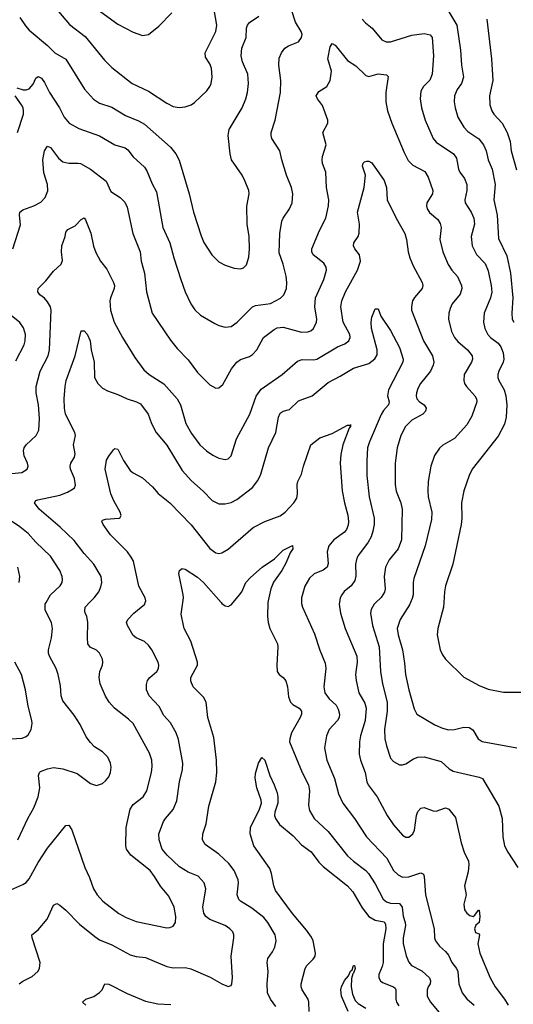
# Model space of a CAD drawing. Header units: inches. Extents: x 990586 to 1117858, y 769490 to 892071.
# Tile 141 of 248: x 1091328 to 1094553, y 817376 to 823806. Entities that reach past the tile are written whole.
import ezdxf

# ---------------------------------------------------------------- set-up
doc = ezdxf.new("R2010")
doc.units = ezdxf.units.IN
doc.header["$MEASUREMENT"] = 0
doc.layers.add('B0891', color=7, linetype='Continuous')
doc.layers.add('B0892', color=7, linetype='Continuous')

msp = doc.modelspace()

# ---------------------------------------------------------------- linework, layer by layer
at = {"layer": 'B0891', "color": 6}
for points, elevation in [([(1091250, 818115.7), (1091350, 818158.6), (1091370, 818172.2), (1091390, 818195.8), (1091450, 818302.6), (1091510, 818396.7), (1091630, 818543.3), (1091650, 818546.7), (1091670, 818515.8), (1091753.3, 818270), (1091785.1, 818205.1), (1091810.4, 818130.4), (1091833.6, 818090), (1091871.8, 818050), (1091975.1, 817970), (1092023.9, 817943.9), (1092090, 817917.7), (1092290, 817876.1), (1092310, 817877.6), (1092330, 817885.4), (1092346.7, 817910), (1092348.5, 817950), (1092337.6, 818010), (1092301.8, 818081.8), (1092247.3, 818147.3), (1092210, 818210), (1092180.1, 818250), (1092054.6, 818350), (1092026.3, 818390), (1092022.5, 818410), (1092024.9, 818530), (1092050.5, 818649.5), (1092070, 818681.6), (1092134.1, 818730), (1092158.8, 818770), (1092188.7, 818890), (1092193.3, 818930), (1092191.4, 818970), (1092176.9, 819016.9), (1092069.5, 819209.5), (1092039.3, 819239.3), (1091948.3, 819310), (1091914, 819350), (1091890, 819388.3), (1091854.1, 819470), (1091847.1, 819510), (1091850.9, 819550), (1091868.6, 819590), (1091872.5, 819610), (1091869.6, 819630), (1091849.9, 819670), (1091830, 819689.1), (1091788.4, 819708.4), (1091774.3, 819730), (1091771.2, 819770), (1091774.1, 819870), (1091767.6, 819910), (1091756.7, 819930), (1091753.8, 819946.2), (1091756.4, 819970), (1091785.5, 820000)], 3600), ([(1091315.7, 818450), (1091381.1, 818590), (1091420.4, 818659.6), (1091449.7, 818730), (1091460.1, 818790), (1091451.9, 818870), (1091457, 818890), (1091463.7, 818896.3), (1091510, 818914.7), (1091550, 818922.6), (1091610, 818914.8), (1091703.6, 818883.6), (1091790, 818819), (1091830, 818806.1), (1091870, 818819.1), (1091890, 818836.1), (1091910, 818861.5), (1091921.8, 818890), (1091925.4, 818925.4), (1091922.2, 818950), (1091904.9, 818990), (1091870, 819025.2), (1091817.9, 819057.9), (1091790, 819085.9), (1091763.2, 819123.2), (1091723.4, 819203.4), (1091684.6, 819264.6), (1091610, 819357.3), (1091598.8, 819390), (1091595.8, 819455.8), (1091579.3, 819530), (1091566, 819570), (1091522.3, 819650), (1091516.6, 819670), (1091516.8, 819690), (1091536.4, 819770), (1091543.6, 819830), (1091536, 819870), (1091495, 819950), (1091495.1, 819990), (1091500.8, 820000)], 3700), ([(1091324.9, 817510), (1091350, 817527.6), (1091410, 817557), (1091446.1, 817590), (1091458, 817610), (1091462.4, 817650), (1091408.9, 817810), (1091407.5, 817830), (1091450, 817863.2), (1091507.5, 817932.5), (1091550, 818024.1), (1091570, 818033.6), (1091590, 818023.7), (1091630, 817990.6), (1091719.5, 817899.5), (1091818.3, 817818.3), (1091850, 817798.1), (1091930, 817763.8), (1092050, 817699.2), (1092090, 817688.4), (1092150, 817680.8), (1092290, 817622), (1092330, 817615.1), (1092410, 817616.1), (1092447.2, 817607.2), (1092573.6, 817553.6), (1092650, 817509.7), (1092690, 817492.4), (1092710, 817499.3), (1092715, 817510), (1092718.6, 817550), (1092710, 817690), (1092728.3, 817810), (1092727.8, 817830), (1092719.8, 817850), (1092701.5, 817870), (1092671.3, 817890), (1092570, 817929.8), (1092544, 817950), (1092530.9, 817970.9), (1092524.5, 818010), (1092545.4, 818130), (1092532.6, 818170), (1092493.7, 818213.7), (1092430, 818238.7), (1092373.3, 818273.3), (1092290.8, 818350), (1092259.2, 818390), (1092239.2, 818450), (1092237.1, 818490), (1092268.8, 818570), (1092280.9, 818590), (1092331.7, 818648.3), (1092355.4, 818704.6), (1092372.5, 818830), (1092391.6, 818910), (1092394.1, 818950), (1092366.1, 819106.1), (1092350.5, 819150), (1092313.8, 819213.8), (1092270, 819261.9), (1092240.3, 819320.3), (1092174.9, 819390), (1092155.9, 819430), (1092155.8, 819464.2), (1092163.6, 819490), (1092178.2, 819510), (1092224.8, 819550), (1092236.2, 819570), (1092237.8, 819590), (1092233.1, 819610), (1092191.9, 819690), (1092170, 819722), (1092144.4, 819744.4), (1092089.2, 819769.1), (1092070, 819784.1), (1092032, 819850), (1092026.9, 819870), (1092035.2, 819890), (1092073.9, 819930), (1092145.4, 819990), (1092148.7, 820000)], 3500), ([(1093002, 817362), (1092966.4, 817410), (1092947.5, 817450), (1092944.1, 817510), (1092951, 817590), (1092944.4, 817650), (1092950, 817674.6), (1092981, 817719), (1092996.3, 817750), (1093004.2, 817790), (1092997.8, 817830), (1092950.4, 817910), (1092924, 817944), (1092844.7, 818004.7), (1092770.6, 818050), (1092761.1, 818061.1), (1092749.7, 818090), (1092757.6, 818170), (1092755.6, 818190), (1092730.2, 818250), (1092695.1, 818295.1), (1092630, 818355.7), (1092539.1, 818419.1), (1092522, 818450), (1092524.4, 818490), (1092546.2, 818553.8), (1092564.8, 818670), (1092609.9, 818830), (1092615.3, 818890), (1092613.3, 818970), (1092597.7, 819117.7), (1092557.4, 819250), (1092547.6, 819350), (1092530, 819381.3), (1092461.1, 819450), (1092446.9, 819486.9), (1092447.4, 819510), (1092489.4, 819590), (1092490.9, 819610), (1092447.5, 819747.5), (1092403.4, 819830), (1092397.7, 819850), (1092384.3, 819924.3), (1092394, 820000)], 3400), ([(1092643.8, 820000), (1092650, 819992.8), (1092670, 819978.6), (1092690, 819974.7), (1092710, 819984.8), (1092722.7, 820000)], 3400), ([(1092950.4, 820000), (1092947.4, 819910), (1092951.8, 819870), (1092962.7, 819830), (1093012.5, 819730), (1093015.5, 819710), (1093008.9, 819590), (1093011.5, 819550), (1093022.7, 819530), (1093050, 819509.7), (1093067.9, 819487.9), (1093077.8, 819450), (1093083.7, 819383.7), (1093096.8, 819350), (1093113.6, 819333.6), (1093153.9, 819310), (1093169.2, 819290), (1093169.2, 819270), (1093160.7, 819250), (1093103.8, 819150), (1093092.3, 819110), (1093092.1, 819090), (1093174.6, 818890), (1093215.8, 818810), (1093222.1, 818770), (1093216.2, 818676.2), (1093222.3, 818642.3), (1093251.9, 818590), (1093343.7, 818503.7), (1093470, 818346), (1093508.4, 818310), (1093589.9, 818249.9), (1093607.9, 818230), (1093650, 818162.9), (1093703.1, 818063.1), (1093725.6, 818045.6), (1093750, 818036.4), (1093810, 818033.5), (1093827.1, 818010), (1093832.7, 817952.7), (1093847, 817910), (1093848.5, 817890), (1093832.9, 817810), (1093833.4, 817773.4), (1093852.5, 817692.5), (1093870.8, 817650.8), (1093887.4, 817630), (1093955, 817595), (1094005.7, 817550), (1094012.1, 817530), (1094009.1, 817510), (1093996.9, 817490), (1093991.3, 817470), (1093991.2, 817430), (1094013, 817390), (1094078.7, 817310)], 3400), ([(1093170, 820000), (1093170, 819993), (1093175.5, 819970), (1093254.9, 819794.9), (1093289.7, 819689.7), (1093324.6, 819604.6), (1093328.1, 819570), (1093315.8, 819450), (1093322.3, 819410), (1093350.2, 819370.2), (1093394.9, 819330), (1093410, 819304.1), (1093418.5, 819270), (1093416.1, 819250), (1093404.9, 819230), (1093350, 819170.6), (1093332.3, 819130), (1093320.7, 819050), (1093335.1, 818970), (1093384.6, 818850), (1093410.8, 818750), (1093440.2, 818690), (1093515.2, 818590), (1093594.7, 818470), (1093726.9, 818330), (1093770.7, 818250.7), (1093801.8, 818221.8), (1093830, 818206.9), (1093870, 818208.6), (1093950, 818235.4), (1093966.8, 818226.8), (1093971.4, 818210), (1093978.5, 818090), (1094035.8, 817870), (1094038, 817810), (1094044.3, 817790), (1094070, 817755.3), (1094110, 817721.6), (1094130, 817696.4), (1094151.7, 817650), (1094181.9, 817610), (1094190.5, 817590.5), (1094198, 817510), (1094219.3, 817450), (1094250, 817411.5), (1094296.8, 817370)], 3500), ([(1093417.9, 820000), (1093416.3, 819990), (1093424.8, 819930), (1093455.4, 819830), (1093530, 819650), (1093534, 819610), (1093523.2, 819530), (1093525.9, 819490), (1093544.1, 819410), (1093582.8, 819342.7), (1093592.2, 819310), (1093585.8, 819230), (1093555.1, 819130), (1093548.5, 819090), (1093546.4, 819010), (1093554, 818970), (1093584.3, 818890), (1093597.1, 818830), (1093605.5, 818810), (1093663.5, 818730), (1093729.3, 818610), (1093770, 818548.5), (1093830, 818479.7), (1093850, 818468.5), (1093870, 818468.4), (1093897.6, 818490), (1093906.9, 818513.1), (1093920.7, 818610), (1093930, 818635.3), (1093950, 818658), (1093970, 818661.1), (1094030, 818640.3), (1094050, 818637.5), (1094110, 818658.7), (1094117.2, 818657.2), (1094131.3, 818651.3), (1094175.2, 818595.2), (1094213.6, 818430), (1094232.6, 818370), (1094260.2, 818310), (1094263.6, 818290), (1094259.3, 818240.7), (1094235.2, 818150), (1094245.5, 818090), (1094229.5, 818030), (1094233.9, 817993.9), (1094250, 817970.6), (1094270, 817956.4), (1094290, 817950.2), (1094302.1, 817957.9), (1094326.3, 817990), (1094331.1, 817990), (1094334.8, 817950), (1094330.3, 817909.7), (1094308, 817892), (1094299.2, 817870), (1094305.5, 817845.5), (1094330, 817836.9), (1094332.1, 817830), (1094322.2, 817770), (1094335.3, 817710), (1094401.2, 817550), (1094435.2, 817490), (1094495.5, 817410), (1094520.1, 817370)], 3600), ([(1093654.1, 820000), (1093643.1, 819990), (1093625.2, 819954.8), (1093620.1, 819930), (1093632.3, 819850), (1093677.7, 819710), (1093684.6, 819550), (1093698.7, 819470), (1093729, 819349), (1093729.9, 819290), (1093710.9, 819170.9), (1093714.4, 819110), (1093723.8, 819063.8), (1093750, 818984.2), (1093770, 818961.9), (1093810, 818940.5), (1093830, 818939.7), (1093850, 818946.8), (1093901.5, 818978.5), (1093930, 818990.2), (1093970, 818992.2), (1094081.1, 818961.1), (1094134.5, 818914.5), (1094159.7, 818899.7), (1094330, 818860.5), (1094352.6, 818850), (1094459.2, 818670), (1094481.3, 818590), (1094484.6, 818470), (1094496, 818410), (1094516.5, 818370), (1094582.6, 818270)], 3700), ([(1093882.1, 820000), (1093875.6, 819984.4), (1093813.6, 819890), (1093795.4, 819830), (1093800.3, 819790), (1093829.5, 819690), (1093843.4, 819603.4), (1093849.4, 819529.4), (1093870, 819430.2), (1093905.2, 819305.2), (1093922.7, 819270), (1094041.2, 819201.2), (1094090, 819179.1), (1094130, 819168.5), (1094170, 819170.6), (1094230, 819186.1), (1094264.2, 819184.2), (1094289.1, 819169.1), (1094323.1, 819110), (1094350, 819092.1), (1094576.9, 819050)], 3800), ([(1094099.3, 820000), (1094097.8, 819970), (1094060.4, 819830), (1094056.2, 819790), (1094075.4, 819690), (1094090, 819658), (1094109.6, 819630), (1094230, 819513.5), (1094330, 819458.1), (1094390, 819434.1), (1094490, 819414.1), (1094606.5, 819413.5), (1094690, 819423.3), (1094727.3, 819432.7), (1094770, 819460.6), (1094790, 819489), (1094796.4, 819530), (1094790.3, 819570), (1094774, 819610), (1094707.3, 819730), (1094696.8, 819770), (1094722.2, 819917.8), (1094727.6, 819970), (1094727.3, 820000)], 3900), ([(1091269.5, 819110.5), (1091344.8, 819115.2), (1091370, 819124.4), (1091384.8, 819135.2), (1091404.2, 819170), (1091409.6, 819210), (1091407.5, 819230), (1091383.1, 819323.1), (1091366.8, 819430), (1091340.8, 819530), (1091296.9, 819610)], 3800), ([(1093219.6, 817330), (1093217.6, 817390), (1093212.8, 817410), (1093173.7, 817470), (1093167.5, 817490), (1093167.8, 817510), (1093193.1, 817610), (1093205.3, 817630), (1093246.4, 817670), (1093258.9, 817690), (1093261.7, 817710), (1093245.4, 817790), (1093234.4, 817814.4), (1093201.2, 817861.2), (1093111.1, 817970), (1093000.3, 818120.3), (1092987.7, 818150), (1092974.1, 818230), (1092963.1, 818263.1), (1092858.1, 818410), (1092834.4, 818490), (1092836.7, 818530), (1092895.7, 818650), (1092908, 818690), (1092905.8, 818710), (1092876.8, 818790), (1092867.5, 818852.5), (1092870, 818882.4), (1092887.5, 818950), (1092910, 818988.9), (1092930, 818971.4), (1092962.3, 818870), (1092991.5, 818810), (1093010, 818758), (1093015, 818730), (1093014.1, 818690), (1092994.2, 818630), (1092992.7, 818610), (1092999.2, 818590), (1093025.4, 818550), (1093115.3, 818475.3), (1093170, 818417.3), (1093232.4, 818372.4), (1093283.4, 818303.4), (1093310, 818275.9), (1093470.7, 818150), (1093504.9, 818110), (1093565.5, 818005.5), (1093609.5, 817949.5), (1093650, 817924.8), (1093710, 817913.6), (1093718.7, 817898.7), (1093719.3, 817870), (1093702.9, 817770), (1093702, 817650), (1093696.7, 817623.3), (1093675.6, 817570), (1093675.3, 817550), (1093685.7, 817530), (1093699.5, 817519.5), (1093770.8, 817490.8), (1093780.7, 817480.7), (1093786.6, 817470), (1093784.8, 817410), (1093789.7, 817389.7), (1093805.3, 817365.3)], 3300), ([(1093473.4, 817330), (1093430.8, 817430), (1093427.1, 817470), (1093430.4, 817490), (1093450, 817530.8), (1093477.1, 817562.9), (1093490, 817592.4), (1093499.4, 817600.6), (1093509.5, 817630.5), (1093514.8, 817630), (1093519.7, 817610), (1093510, 817578.9), (1093504.1, 817575.9), (1093496.4, 817543.6), (1093494.8, 817490), (1093502.1, 817442.1), (1093520.7, 817400.7), (1093540.5, 817380.5), (1093589.5, 817350)], 3200), ([(1091759.8, 817370), (1091739.8, 817390), (1091759.7, 817410), (1091812.3, 817427.7), (1091850, 817452.7), (1091866.2, 817470), (1091884.5, 817510), (1091910, 817507.9), (1092030, 817446.7), (1092150, 817397), (1092230, 817379.5), (1092315.5, 817375.5)], 3400)]:
    msp.add_lwpolyline(points, dxfattribs=dict(at, elevation=elevation))
at = {"layer": 'B0892', "color": 6}
for points, elevation in [([(1091523.6, 823930), (1091653.9, 823773.9), (1091755.4, 823695.4), (1091882.8, 823542.8), (1091930, 823493.4), (1092063.1, 823390), (1092170, 823338.5), (1092290, 823261), (1092330, 823240.1), (1092370, 823233.3), (1092410, 823236.4), (1092449.6, 823250.4), (1092470, 823264.9), (1092550, 823342.4), (1092570, 823369), (1092578.5, 823390), (1092585.9, 823430), (1092581.3, 823490), (1092570, 823517.6), (1092542.3, 823562.3), (1092541, 823590), (1092610.2, 823730), (1092616.9, 823770), (1092598.1, 823870)], 4100), ([(1091310, 823360.5), (1091351.7, 823348.3), (1091370, 823347.1), (1091390, 823355.1), (1091415.4, 823384.6), (1091434.9, 823425.1), (1091450, 823435.9), (1091470, 823423.5), (1091490, 823395.7), (1091522.8, 823330), (1091587.5, 823230), (1091619.2, 823170), (1091651.5, 823131.5), (1091715.3, 823095.3), (1091850, 823047.5), (1091949.4, 822989.4), (1092018.2, 822970), (1092035.8, 822955.8), (1092070, 822909.7), (1092142.9, 822842.9), (1092158.8, 822818.8), (1092193.8, 822733.8), (1092222.7, 822682.7), (1092263.8, 822450), (1092309.6, 822350), (1092334.7, 822250), (1092381.3, 822110), (1092410, 822029.4), (1092446.5, 821950), (1092472.4, 821912.4), (1092510, 821877), (1092602.2, 821822.2), (1092630, 821809), (1092670, 821799.2), (1092710, 821803.4), (1092750, 821830.9), (1092850, 821932), (1092870, 821939.3), (1092966.5, 821953.5), (1093032.1, 821987.9), (1093054.5, 822010), (1093071.3, 822050), (1093074.6, 822090), (1093069.3, 822130.7), (1093049.7, 822210), (1093023.4, 822283.4), (1093027.8, 822410), (1093040.4, 822490), (1093049.6, 822510.4), (1093091.3, 822570), (1093108, 822610), (1093112, 822670), (1093103.6, 822710), (1093072, 822790), (1093041, 822890), (1093027.6, 822950), (1092976.4, 823030), (1092970.7, 823050), (1092971.3, 823070), (1092998.4, 823150), (1093031.8, 823330), (1093034.2, 823410), (1093021.5, 823510), (1093024.2, 823555.8), (1093038.9, 823590), (1093060.7, 823619.3), (1093084.4, 823635.6), (1093150, 823661.4), (1093170, 823690.3), (1093173, 823710), (1093168.3, 823730), (1093130.6, 823790), (1093103.6, 823870)], 3900), ([(1091810, 823891.4), (1091970, 823776), (1092070, 823724.2), (1092130, 823703.3), (1092170, 823710.1), (1092236.9, 823763.1), (1092321.8, 823850)], 4200), ([(1094118.9, 823878.9), (1094184.5, 823770), (1094207.3, 823607.3), (1094213.7, 823510), (1094227.2, 823430), (1094214.6, 823390), (1094186, 823350), (1094170, 823310), (1094167.5, 823270), (1094172.5, 823230), (1094191.6, 823170), (1094230, 823103.3), (1094256.6, 823076.6), (1094328.5, 823028.5), (1094359.3, 822990), (1094376.1, 822950), (1094389.4, 822890), (1094415.3, 822830), (1094434.8, 822730), (1094425.4, 822630), (1094447.5, 822530), (1094456.8, 822376.8), (1094510, 822263.8), (1094534.9, 822150), (1094550.3, 821990), (1094544.3, 821890), (1094546.7, 821850), (1094556, 821830)], 4000), ([(1091330, 823820.5), (1091365.4, 823765.4), (1091390, 823738.7), (1091510, 823637.4), (1091557.1, 823590), (1091629.2, 823549.2), (1091751.9, 823351.9), (1091810, 823286.3), (1091850, 823260.4), (1091930, 823235.2), (1092019.5, 823179.5), (1092105, 823145), (1092143.8, 823123.8), (1092314.4, 822974.4), (1092349, 822930), (1092369.9, 822889.9), (1092434.5, 822670), (1092463.5, 822550), (1092513.8, 822393.8), (1092532.1, 822352.1), (1092583.6, 822270), (1092630, 822224.3), (1092670, 822203.4), (1092730, 822183.1), (1092770, 822178.8), (1092790, 822185.1), (1092810, 822204.5), (1092825.3, 822254.7), (1092830.6, 822310), (1092828, 822390), (1092814.4, 822470), (1092811.3, 822588.7), (1092826.5, 822670), (1092824.9, 822690), (1092802.1, 822750), (1092781.2, 822790), (1092712.4, 822890), (1092702.8, 822930), (1092690.2, 823050), (1092697.2, 823090), (1092782.5, 823230), (1092806.8, 823290), (1092817, 823330), (1092823.3, 823390), (1092819, 823450), (1092783.5, 823530), (1092774.3, 823570), (1092779.4, 823620.6), (1092807.5, 823690), (1092810.2, 823750), (1092817.1, 823770), (1092830, 823787.1), (1092890, 823830)], 4000), ([(1093566.2, 823810), (1093586.6, 823786.6), (1093630.3, 823750), (1093694.1, 823674.1), (1093722.1, 823662.1), (1093750, 823661.6), (1093890, 823704.6), (1093970, 823716.4), (1094010, 823707.8), (1094023.4, 823690), (1094032.5, 823570), (1094022, 823450), (1094008.1, 823411.9), (1093966.3, 823370), (1093950, 823338.9), (1093944.8, 823290), (1093953.7, 823230), (1093977.7, 823150), (1094029.6, 823029.6), (1094050, 823006.5), (1094162.8, 822930), (1094182.4, 822902.4), (1094195.1, 822830), (1094203.9, 822810), (1094233.7, 822770), (1094249.9, 822729.8), (1094250.6, 822690), (1094236.6, 822630), (1094239.3, 822610), (1094278.8, 822550), (1094296.3, 822510), (1094299.1, 822470), (1094278.3, 822390), (1094285.1, 822330), (1094312.7, 822272.7), (1094370, 822213.9), (1094390, 822166.4), (1094409.4, 822070), (1094412.3, 822027.7), (1094404.2, 821990), (1094363.5, 821890), (1094358.2, 821830), (1094366.1, 821790), (1094386.3, 821750), (1094405.1, 821730), (1094454, 821694), (1094471.4, 821670), (1094487.3, 821630), (1094490.6, 821590), (1094487.2, 821570), (1094458.4, 821510), (1094451.9, 821490), (1094452.1, 821470), (1094459, 821450), (1094493.3, 821390), (1094504.7, 821350), (1094510, 821290), (1094506.6, 821210), (1094495.9, 821164.1), (1094454.4, 821085.6), (1094285.2, 820870), (1094265.2, 820830), (1094231, 820729), (1094215.4, 820650), (1094217.3, 820550), (1094213, 820510), (1094157.8, 820250), (1094109.1, 820110), (1094102.7, 820070), (1094099.3, 820000)], 3900), ([(1094379.5, 823810), (1094409.7, 823549.7), (1094420.4, 823410), (1094397.9, 823310), (1094399.7, 823250), (1094413.8, 823210), (1094426.1, 823190), (1094479.4, 823130), (1094512.2, 823070), (1094531.6, 823010), (1094540.2, 822950), (1094574.5, 822825.5)], 4100), ([(1091284.2, 822310), (1091332.7, 822467.3), (1091326.4, 822530), (1091328.7, 822550), (1091350, 822564.7), (1091421.6, 822590), (1091466, 822614), (1091495, 822645), (1091512.2, 822687.8), (1091510.9, 822730), (1091486.8, 822806.8), (1091479.6, 822890), (1091490, 822950.1), (1091510, 822979.5), (1091530, 822971.1), (1091581.3, 822901.3), (1091610, 822879), (1091650, 822869.6), (1091710, 822870.3), (1091726.4, 822866.4), (1091790, 822829.1), (1091892.7, 822752.7), (1091923.9, 822683.9), (1091985.1, 822645.1), (1092014.7, 822614.7), (1092030, 822582.2), (1092067.4, 822410), (1092115, 822290), (1092122.5, 822230), (1092143.1, 822150), (1092156, 822030), (1092194.2, 821890), (1092314.3, 821714.3), (1092358, 821658), (1092430, 821584.4), (1092490, 821501.7), (1092570, 821421.3), (1092610, 821400.6), (1092630, 821402.1), (1092655.9, 821424.1), (1092713.2, 821526.8), (1092746.1, 821570), (1092770, 821586.6), (1092830, 821606.4), (1092850, 821619.6), (1092876.8, 821650), (1092921.9, 821730), (1092990, 821783.4), (1093010, 821793.5), (1093050, 821797.7), (1093170, 821766.6), (1093210, 821766.7), (1093230, 821774.9), (1093247.7, 821790), (1093267.3, 821830), (1093268.9, 821850), (1093257, 821930), (1093259.9, 821990), (1093314.4, 822110), (1093332.6, 822170), (1093330.7, 822190), (1093316, 822216), (1093245.4, 822270), (1093237.2, 822290), (1093237.7, 822310), (1093286.1, 822430), (1093328.3, 822510), (1093346.7, 822590), (1093348.8, 822630), (1093333.3, 822710), (1093327.9, 822810), (1093307.6, 822867.6), (1093304.3, 822890), (1093306.8, 822913.2), (1093329.7, 822990), (1093308.9, 823070), (1093341.9, 823130), (1093342.1, 823150), (1093306.3, 823246.3), (1093274.7, 823290), (1093266.2, 823310), (1093282.9, 823337.1), (1093334.6, 823370), (1093356.2, 823410), (1093364.5, 823470), (1093341.6, 823550), (1093356.2, 823630), (1093370, 823650.1), (1093390, 823640.1), (1093470, 823540.5), (1093523.9, 823503.9), (1093590, 823442.2), (1093610, 823435.4), (1093670, 823452.4), (1093725.4, 823445.4), (1093735, 823435), (1093719.6, 823330), (1093719.8, 823270), (1093730.7, 823210.7), (1093758.5, 823130), (1093839.6, 822939.6), (1093867.2, 822887.2), (1093896.1, 822856.1), (1093974.2, 822814.2), (1093998, 822778), (1094027.7, 822690), (1094025.3, 822670), (1093987.6, 822610), (1093985.3, 822590), (1093989.8, 822570), (1094006.2, 822546.2), (1094060.4, 822500.4), (1094076.1, 822476.1), (1094081.6, 822450), (1094073.6, 822370), (1094092, 822290), (1094126.9, 822206.9), (1094150.9, 822170.9), (1094188.3, 822128.3), (1094214.9, 822070), (1094217, 822050), (1094206.6, 822013.4), (1094154.8, 821950), (1094140.3, 821919.7), (1094131.4, 821890), (1094129.3, 821850), (1094148.4, 821770), (1094168.4, 821730), (1094190, 821704.2), (1094252.9, 821650), (1094285.3, 821610), (1094286.6, 821590), (1094280.8, 821570), (1094232.8, 821490), (1094229.5, 821450), (1094235.1, 821430), (1094247.2, 821410), (1094302.4, 821350), (1094313.1, 821330), (1094315.3, 821310), (1094282.2, 821217.7), (1094250, 821161.2), (1094170, 821072.1), (1094092.8, 821027.2), (1094070, 821009), (1094039.1, 820960.9), (1094015.3, 820890), (1093996.5, 820790), (1093994.2, 820730), (1093997.4, 820690), (1094021, 820590), (1094018.9, 820541.1), (1093978.2, 820370), (1093903.3, 820156.7), (1093898.9, 820130), (1093898.1, 820050), (1093893.2, 820026.8), (1093882.1, 820000)], 3800), ([(1091315, 823070), (1091352.4, 823190), (1091354.3, 823210), (1091350.7, 823230), (1091340, 823250), (1091299.5, 823310)], 3900), ([(1091276.8, 820843.2), (1091343.1, 820850), (1091376.7, 820870), (1091383.1, 820890), (1091379.4, 820910), (1091358.5, 820958.5), (1091352.5, 820990), (1091357.4, 821010), (1091370.5, 821030), (1091437, 821090), (1091454.5, 821125.5), (1091457.9, 821202.1), (1091450.9, 821290), (1091436.6, 821370), (1091437.1, 821410), (1091462.9, 821510), (1091514.1, 821610), (1091523.7, 821650), (1091534.6, 821910), (1091529.7, 821930), (1091510, 821964.5), (1091490, 821986.9), (1091459.9, 822010), (1091446.5, 822030), (1091449.6, 822050), (1091499.9, 822100.2), (1091550, 822163.9), (1091598.4, 822210), (1091607.4, 822232.6), (1091600.5, 822290), (1091602.9, 822330), (1091624.6, 822390), (1091630, 822419.6), (1091643.2, 822436.8), (1091690, 822460.5), (1091730, 822502.1), (1091750, 822511.3), (1091759.1, 822499.1), (1091793.2, 822413.2), (1091810, 822327.2), (1091825.1, 822285.1), (1091855.6, 822230), (1091897.4, 822177.4), (1091941.4, 822090), (1091947.3, 822070), (1091946.4, 822050), (1091921.2, 821990), (1091918.1, 821970), (1091921.3, 821910), (1091946.1, 821830), (1092000.9, 821730), (1092079.8, 821599.8), (1092140.3, 821520.3), (1092173.5, 821490), (1092270, 821428.2), (1092358.1, 821330), (1092378.6, 821290), (1092413.6, 821170), (1092450, 821104.4), (1092504.6, 821030), (1092548.8, 820990), (1092590, 820963.1), (1092630, 820942.5), (1092670, 820933.1), (1092690, 820937.7), (1092710, 820958.6), (1092743.9, 821070), (1092831, 821230), (1092872.2, 821347.8), (1092906.5, 821393.5), (1093042.9, 821490), (1093143.2, 821576.8), (1093173.5, 821586.5), (1093250, 821584), (1093270, 821588.4), (1093405.5, 821670), (1093452.2, 821690), (1093479.6, 821710), (1093486.9, 821730), (1093484.8, 821750), (1093442.1, 821830), (1093425.6, 821930), (1093433.7, 821970), (1093457.6, 822030), (1093535.4, 822170), (1093554.9, 822230), (1093549.2, 822270), (1093518.5, 822310), (1093508.8, 822330), (1093511.9, 822350), (1093539.5, 822390), (1093547, 822413), (1093547.8, 822470), (1093535.6, 822550), (1093578.5, 822710), (1093588.1, 822790), (1093568.3, 822850), (1093572.2, 822870), (1093581.5, 822878.5), (1093597.3, 822882.7), (1093610, 822882.5), (1093630, 822871.7), (1093710, 822756.4), (1093723.9, 822710), (1093730, 822629.2), (1093787, 822510), (1093845.5, 822410), (1093856.1, 822370), (1093865.5, 822290), (1093877.4, 822250), (1093899.3, 822199.3), (1093957.5, 822090), (1093962.6, 822070), (1093958.8, 822050), (1093907.9, 821992.1), (1093895.4, 821970), (1093887, 821933.1), (1093887.2, 821910), (1093966.8, 821710), (1094024.6, 821610), (1094033.4, 821570), (1094030.7, 821550), (1094012.3, 821510), (1093947.7, 821430), (1093930, 821397), (1093921.5, 821370), (1093918.5, 821350), (1093922.7, 821330), (1093940.5, 821310), (1093971.5, 821290), (1093983.7, 821270), (1093979.7, 821250), (1093961.9, 821230), (1093889.8, 821190), (1093848.2, 821150), (1093818.9, 821090), (1093794.8, 821010), (1093780.7, 820910), (1093781.2, 820770), (1093787.1, 820727.1), (1093819, 820650), (1093827.2, 820610), (1093822, 820410), (1093799.9, 820350), (1093741.3, 820278.7), (1093717.8, 820230), (1093708.6, 820170), (1093717, 820090), (1093712.6, 820067.4), (1093690, 820032.9), (1093654.1, 820000)], 3700), ([(1091785.5, 820000), (1091814.6, 820030), (1091844.9, 820070), (1091858.5, 820101.5), (1091864.4, 820130), (1091859.6, 820170), (1091813.4, 820250), (1091750, 820319.5), (1091685, 820405), (1091592.7, 820492.7), (1091454.7, 820610), (1091424.8, 820650), (1091434, 820666), (1091446.3, 820670), (1091590, 820701.9), (1091640, 820720), (1091678, 820742), (1091686.4, 820750), (1091692.6, 820767.3), (1091686.3, 820810), (1091659.8, 820870), (1091658, 820890), (1091662.7, 820910), (1091685.4, 820950), (1091690.8, 820970), (1091680.6, 821030), (1091693.1, 821090), (1091689, 821110), (1091627.9, 821230), (1091620.1, 821270), (1091619.6, 821330), (1091625.2, 821410), (1091632.7, 821450), (1091691.6, 821610), (1091730, 821774.2), (1091750, 821774.4), (1091770, 821753), (1091788.1, 821710), (1091796.1, 821650), (1091814.7, 821570), (1091817.7, 821470), (1091838.2, 821430), (1091870, 821400.2), (1091901.5, 821381.5), (1091970, 821357.7), (1092030.2, 821330.2), (1092091.4, 821311.4), (1092116.7, 821296.7), (1092167.3, 821230), (1092189.8, 821170), (1092219.5, 821110), (1092290, 821028.5), (1092390, 820861.3), (1092450, 820795), (1092527.9, 820727.9), (1092585.7, 820665.7), (1092630, 820645.1), (1092670, 820643.9), (1092710, 820653.3), (1092746.5, 820673.5), (1092849.2, 820750.7), (1092883.7, 820796.3), (1092902.8, 820837.2), (1092953.6, 821010), (1093002.2, 821110), (1093018.3, 821210), (1093030, 821235.9), (1093050, 821248.8), (1093090, 821260.5), (1093150, 821316.5), (1093238.1, 821350), (1093343, 821437), (1093422.8, 821477.2), (1093509.9, 821530), (1093610, 821562), (1093649.6, 821590.4), (1093663.2, 821616.8), (1093664.7, 821650), (1093627.8, 821790), (1093624.6, 821830), (1093630, 821864.2), (1093650, 821918.4), (1093670, 821918.5), (1093686.8, 821870), (1093750, 821775.7), (1093810, 821665.9), (1093832.6, 821590), (1093831.1, 821570), (1093737.4, 821390), (1093731.2, 821350), (1093741.4, 821310), (1093736.9, 821290), (1093705.2, 821254.8), (1093690, 821227.8), (1093613.5, 821050), (1093601.7, 821010), (1093595.3, 820924.7), (1093596.5, 820830), (1093612.4, 820690), (1093644, 820550), (1093643.4, 820510), (1093634.9, 820465.1), (1093623.6, 820430), (1093605.5, 820394.5), (1093541.7, 820310), (1093531.6, 820290), (1093522.4, 820250), (1093525, 820175), (1093517.2, 820142.8), (1093494.2, 820110), (1093448.7, 820071.3), (1093431.9, 820050), (1093422.5, 820030), (1093417.9, 820000)], 3600), ([(1091302.2, 821577.8), (1091357, 821683), (1091364.4, 821710), (1091366.7, 821750), (1091353.8, 821793.7), (1091330, 821829.1), (1091250, 821892.4)], 3800), ([(1092148.7, 820000), (1092152, 820010), (1092147.6, 820030), (1092105.9, 820105.9), (1092070.9, 820270), (1092057.2, 820297.2), (1092031.9, 820330), (1091921.1, 820441.1), (1091873.4, 820510), (1091864.4, 820530), (1091870, 820537.5), (1091890, 820544.5), (1091977.2, 820550), (1091985.6, 820554.4), (1091992.1, 820567.9), (1091985.2, 820590), (1091943.5, 820663.5), (1091922.8, 820710), (1091886.9, 820870), (1091896.5, 820930), (1091910, 820956.8), (1091942.2, 820997.8), (1091950, 821006.2), (1091970, 821001.2), (1092007.2, 820927.2), (1092050, 820862.7), (1092070, 820846.5), (1092130, 820814.9), (1092196.2, 820756.2), (1092232.5, 820712.5), (1092310, 820650.6), (1092448.2, 820508.2), (1092570, 820352), (1092610, 820323.7), (1092630, 820319.9), (1092650, 820323.8), (1092690, 820349.5), (1092853.5, 820490), (1092928.9, 820530), (1093030, 820566.6), (1093062.1, 820590), (1093119.2, 820650), (1093138.5, 820681.5), (1093144.3, 820710), (1093141.7, 820770), (1093145.7, 820790), (1093170, 820837.5), (1093182.6, 820890), (1093230.5, 821029.5), (1093290, 821075), (1093370, 821104.4), (1093470, 821157.7), (1093478.7, 821158.7), (1093487.2, 821152.8), (1093490, 821162), (1093490.3, 821150), (1093481.6, 821138.4), (1093440.2, 821030), (1093427.1, 820967.1), (1093421.8, 820910), (1093435.3, 820730), (1093450.8, 820650), (1093473.2, 820570), (1093477.2, 820530), (1093474, 820506), (1093462.9, 820477.1), (1093450, 820459.2), (1093380.5, 820410), (1093348.7, 820370), (1093337, 820330), (1093344.4, 820255.6), (1093336.2, 820230), (1093310, 820211.5), (1093252.7, 820187.3), (1093221.5, 820158.5), (1093192.2, 820107.8), (1093169.8, 820030), (1093170, 820000)], 3500), ([(1091500.8, 820000), (1091529.7, 820050.3), (1091592.4, 820110), (1091605.4, 820130), (1091609, 820150), (1091606.4, 820170), (1091591, 820210), (1091530, 820302.8), (1091434.3, 820394.3), (1091382.9, 820450), (1091330, 820493.5), (1091175.6, 820595.6)], 3700), ([(1092722.7, 820000), (1092764.4, 820050), (1092778.6, 820070), (1092805.7, 820130), (1092836, 820164), (1092911.5, 820230), (1092993.7, 820286.3), (1093050, 820342.1), (1093110, 820372.5), (1093112.3, 820350), (1093095.1, 820324.9), (1093070, 820260.3), (1093041.6, 820210), (1092987.5, 820132.5), (1092969.7, 820090), (1092950.7, 820010), (1092950.4, 820000)], 3400), ([(1091326, 820130), (1091328.8, 820170), (1091315.7, 820230)], 3800), ([(1092394, 820000), (1092397.9, 820030), (1092396.3, 820050), (1092368.1, 820190), (1092371.4, 820208.6), (1092390, 820223.2), (1092410, 820216.8), (1092490, 820165.8), (1092530, 820131.7), (1092643.8, 820000)], 3400)]:
    msp.add_lwpolyline(points, dxfattribs=dict(at, elevation=elevation))

doc.saveas('drawing.dxf')
